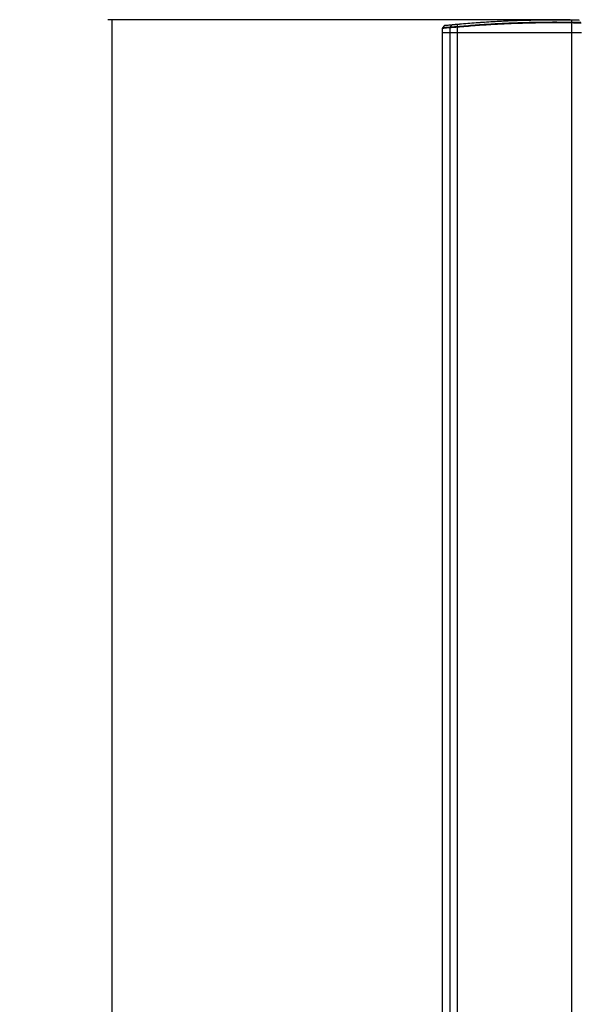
# Paper-space layout 'Surface Plate' of a CAD drawing. Header units: millimetres. Extents: x 2386 to 18395, y 1192 to 15955.
# Tile 9 of 48: x 2386 to 3282, y 5745 to 7324. Entities that reach past the tile are written whole.
import ezdxf

# ---------------------------------------------------------------- set-up
doc = ezdxf.new("R2010")
doc.units = ezdxf.units.MM
doc.layers.add('COMPONENT_GEOMETRY', color=7, linetype='Continuous')
doc.styles.add('SLDTEXTSTYLE1', font='TXT', dxfattribs={"width": 0.75})
doc.dimstyles.new('SLDDIMSTYLE0', dxfattribs={"dimtxt": 100, "dimasz": 6.604, "dimexe": 0, "dimexo": 0.0625, "dimgap": 25, "dimtad": 0, "dimtih": 1, "dimtoh": 1, "dimdec": 0, "dimlfac": 0.5, "dimrnd": 1e-09, "dimzin": 12, "dimdsep": 46, "dimtxsty": 'SLDTEXTSTYLE1', "dimsah": 1, "dimcen": 0.09, "dimadec": 0, "dimazin": 3, "dimtfac": 1, "dimtdec": 0, "dimtofl": 0, "dimtmove": 0, "dimatfit": 3, "dimfxl": 1, "dimfrac": 2, "dimtolj": 1, "dimtzin": 12, "dimarcsym": 0})

# ---------------------------------------------------------------- blocks, each defined once
blk = doc.blocks.new('_D_6')
at = {"layer": 'COMPONENT_GEOMETRY', "color": 7, "ltscale": 2}
for p, q in [((3268.4, 7323.7), (2527.5, 7323.7)), ((2533.8, 7323.7), (2533.8, 4495.4)), ((2533.8, 1508.3), (2533.8, 4336.6)), ((2818.8, 1508.3), (2527.5, 1508.3))]:
    blk.add_line(p, q, dxfattribs=at)
for points in [[(2533.8, 7323.7), (2532.8, 7317.1), (2534.8, 7317.1)], [(2533.8, 1508.3), (2534.8, 1514.9), (2532.8, 1514.9)]]:
    blk.add_solid(points, dxfattribs=at)
at = {"layer": 'COMPONENT_GEOMETRY', "color": 7, "ltscale": 2, "insert": (2386, 4465.5), "char_height": 100, "attachment_point": 1, "style": 'SLDTEXTSTYLE1'}
blk.add_mtext('2908', dxfattribs=at)

psp = doc.layouts.new('Surface Plate')

# ---------------------------------------------------------------- linework, layer by layer
at = {"color": 7, "linetype": 'Continuous', "lineweight": 25, "ltscale": 2}
for p, q in [((3063.48, 7309.86), (3063.37, 7303.27)), ((3066.71, 7314.22), (3063.96, 7311.12)), ((3075.81, 7311.04), (3075.68, 7303.27)), ((3075.81, 7311.04), (3075.8, 7311.04)), ((3076.25, 7312.34), (3076.26, 7312.34)), ((3076.25, 7312.34), (3076.25, 7312.34)), ((3087.34, 7313.11), (3087.35, 7313.11)), ((3087.37, 7311.76), (3087.34, 7303.27)), ((3087.37, 7311.76), (3087.36, 7311.76)), ((3270.75, 7318.67), (3270.75, 7303.27)), ((3270.75, 7318.67), (3270.75, 7318.67)), ((3270.78, 7320.04), (3270.78, 7320.04)), ((3063.37, 7303.27), (3063.37, 1555.27)), ((3063.37, 7303.27), (3075.68, 7303.27)), ((3075.68, 7303.27), (3087.34, 7303.27)), ((3087.34, 7303.27), (3270.75, 7303.27)), ((3270.75, 7303.27), (3286.68, 7303.27))]:
    psp.add_line(p, q, dxfattribs=at)
at = {"color": 8, "linetype": 'Continuous', "lineweight": 25, "ltscale": 2}
for p, q in [((3075.68, 7303.27), (3075.68, 1555.27)), ((3087.34, 7303.27), (3087.34, 1555.27)), ((3270.75, 7303.27), (3270.75, 1555.27))]:
    psp.add_line(p, q, dxfattribs=at)
at = {"color": 7, "linetype": 'Continuous', "lineweight": 25, "ltscale": 2, "flags": 128}
for points in [[(3078.72, 7315.4), (3078.44, 7315.04), (3076.77, 7312.98), (3076.25, 7312.34)], [(3270.87, 7323.13), (3270.82, 7321.36), (3270.78, 7320.04)]]:
    psp.add_lwpolyline(points, dxfattribs=at)
at = {"color": 7, "linetype": 'Continuous', "lineweight": 25, "ltscale": 4}
for centre, radius, start, end in [((3068.19, 7312.87), 2, 95.973, 136.79679), ((3077.89, 7311.04), 2.08, 141.42707, 180.15004), ((3080.09, 7314.32), 1.74, 95.95254, 141.6662), ((3095.43, 7312.53), 8.1, 175.85137, 185.43148), ((3387.2, 7316.91), 116.46, 178.4602, 179.13432)]:
    psp.add_arc(centre, radius, start, end, dxfattribs=at)
at = {"color": 7, "linetype": 'Continuous', "lineweight": 25, "ltscale": 2}
for points, knots in [([(3064.03, 7311.16), (3063.94, 7311.07), (3063.7, 7310.8), (3063.51, 7310.34), (3063.51, 7309.98), (3063.52, 7309.86)], [0, 0, 0, 0, 0.2690138, 0.7371132, 1, 1, 1, 1]), ([(3068.07, 7314.87), (3068.17, 7314.88), (3068.38, 7314.9), (3070.84, 7315.15), (3074.61, 7315.53), (3078.24, 7315.89), (3079.91, 7316.05)], [0, 0, 0, 0, 0.2367056, 0.5053329, 0.7731057, 1, 1, 1, 1]), ([(3076.25, 7312.34), (3076.13, 7312.15), (3075.9, 7311.8), (3075.81, 7311.32), (3075.8, 7311.09), (3075.8, 7311.04)], [0, 0, 0, 0, 0.4993435, 0.8969469, 1, 1, 1, 1]), ([(3087.36, 7311.76), (3087.35, 7311.76), (3085.83, 7311.67), (3082.66, 7311.47), (3078.45, 7311.21), (3076.69, 7311.09), (3075.81, 7311.04)], [0, 0, 0, 0, 0.00184495, 0.3039491, 0.65197944, 1, 1, 1, 1]), ([(3076.26, 7312.34), (3077.11, 7312.4), (3078.8, 7312.52), (3082.84, 7312.8), (3085.91, 7313.02), (3087.34, 7313.11)], [0, 0, 0, 0, 0.348471, 0.6971509, 1, 1, 1, 1]), ([(3087.62, 7316.19), (3087.62, 7316.19), (3086.47, 7316.09), (3084.05, 7315.88), (3080.85, 7315.59), (3079.29, 7315.45), (3078.72, 7315.4), (3078.72, 7315.4)], [0, 0, 0, 0, 0.000006, 0.2979861, 0.6446864, 0.9999898, 1, 1, 1, 1]), ([(3079.91, 7316.05), (3080.53, 7316.11), (3081.76, 7316.23), (3084.66, 7316.5), (3086.82, 7316.7), (3087.82, 7316.79)], [0, 0, 0, 0, 0.3554803, 0.7022013, 1, 1, 1, 1]), ([(3087.36, 7311.76), (3087.34, 7312.01), (3087.32, 7312.29), (3087.32, 7312.59), (3087.32, 7312.81), (3087.33, 7312.98), (3087.34, 7313.11)], [0, 0, 0, 0, 0.49901485, 0.55641859, 0.65918979, 1, 1, 1, 1]), ([(3087.62, 7316.19), (3087.56, 7315.59), (3087.47, 7314.56), (3087.38, 7313.54), (3087.34, 7313.11)], [0, 0, 0, 0, 0.5869481, 1, 1, 1, 1]), ([(3087.35, 7313.11), (3096.91, 7313.94), (3116.02, 7315.59), (3144.87, 7317.47), (3173.79, 7318.9), (3202.15, 7319.82), (3229.96, 7320.26), (3252.63, 7320.28), (3266.25, 7320.1), (3270.78, 7320.04)], [0, 0, 0, 0, 0.158215, 0.3164296, 0.4740077, 0.6315856, 0.778967, 0.9263484, 1, 1, 1, 1]), ([(3270.75, 7318.67), (3266.22, 7318.73), (3252.61, 7318.91), (3229.94, 7318.89), (3202.14, 7318.45), (3173.78, 7317.54), (3144.87, 7316.11), (3116.03, 7314.24), (3096.92, 7312.59), (3087.37, 7311.76)], [0, 0, 0, 0, 0.0736506, 0.2210303, 0.3684101, 0.5259877, 0.6835656, 0.8417826, 1, 1, 1, 1]), ([(3270.87, 7323.13), (3261.14, 7323.24), (3241.69, 7323.44), (3212.57, 7323.13), (3183.56, 7322.36), (3155.29, 7321.12), (3127.75, 7319.46), (3105.4, 7317.78), (3092.06, 7316.59), (3087.62, 7316.19)], [0, 0, 0, 0, 0.1581341, 0.3162683, 0.4737536, 0.6312392, 0.7787592, 0.9262795, 1, 1, 1, 1]), ([(3087.62, 7316.19), (3087.63, 7316.28), (3087.65, 7316.45), (3087.7, 7316.64), (3087.75, 7316.77), (3087.8, 7316.78), (3087.82, 7316.79)], [0, 0, 0, 0, 0.24999973, 0.49999964, 0.74999974, 1, 1, 1, 1]), ([(3087.82, 7316.79), (3092.26, 7317.19), (3101.14, 7317.98), (3114.51, 7319.04), (3127.92, 7320.01), (3141.37, 7320.87), (3155.14, 7321.64), (3169.24, 7322.32), (3183.68, 7322.89), (3198.14, 7323.34), (3212.64, 7323.67), (3227.17, 7323.87), (3241.73, 7323.95), (3256.31, 7323.92), (3266.04, 7323.79), (3270.9, 7323.73)], [0, 0, 0, 0, 0.0737191, 0.1474391, 0.2211751, 0.2949595, 0.3687601, 0.447453, 0.5261658, 0.6049384, 0.6837311, 0.7627473, 0.841784, 0.9208818, 1, 1, 1, 1]), ([(3286.42, 7318.47), (3286.22, 7318.48), (3285.82, 7318.48), (3284.67, 7318.5), (3283.16, 7318.52), (3281.31, 7318.54), (3279.15, 7318.57), (3276.78, 7318.6), (3274.21, 7318.63), (3272.18, 7318.65), (3271.02, 7318.67), (3270.75, 7318.67)], [0, 0, 0, 0, 0.11870988, 0.24086189, 0.35957321, 0.4817258, 0.60045795, 0.72263245, 0.84138134, 0.96357377, 1, 1, 1, 1]), ([(3270.78, 7320.04), (3271.04, 7320.04), (3272.99, 7320.01), (3276.65, 7319.97), (3281.05, 7319.9), (3284.45, 7319.85), (3285.4, 7319.84), (3285.87, 7319.83)], [0, 0, 0, 0, 0.0363456, 0.277392, 0.5183498, 0.7592061, 1, 1, 1, 1]), ([(3282.95, 7322.91), (3282.95, 7322.91), (3282.88, 7322.92), (3282.71, 7322.92), (3282.34, 7322.93), (3281.88, 7322.94), (3281.34, 7322.95), (3280.55, 7322.96), (3279.64, 7322.98), (3278.66, 7323), (3277.72, 7323.02), (3276.55, 7323.04), (3275.35, 7323.06), (3274.24, 7323.08), (3273.26, 7323.09), (3272.06, 7323.11), (3271.27, 7323.13), (3270.87, 7323.13), (3270.87, 7323.13)], [0, 0, 0, 0, 0.0000071, 0.0663787, 0.1331596, 0.2004051, 0.2680724, 0.3277542, 0.4482866, 0.5092621, 0.5573465, 0.6538699, 0.7508741, 0.7870432, 0.8590043, 0.9299017, 0.9999951, 1, 1, 1, 1]), ([(3270.9, 7323.73), (3271.08, 7323.72), (3271.62, 7323.71), (3272.51, 7323.7), (3273.56, 7323.68), (3274.46, 7323.67), (3275.47, 7323.65), (3276.54, 7323.63), (3277.59, 7323.61), (3278.64, 7323.59), (3279.44, 7323.57), (3280.15, 7323.56), (3280.62, 7323.55), (3281.03, 7323.54), (3281.36, 7323.53), (3281.5, 7323.53), (3281.57, 7323.53)], [0, 0, 0, 0, 0.03616983, 0.10813211, 0.17902971, 0.24912288, 0.29721178, 0.39374294, 0.49075522, 0.55043898, 0.67097376, 0.73195261, 0.79831816, 0.86509333, 0.93233442, 1, 1, 1, 1])]:
    psp.add_open_spline(points, degree=3, knots=knots, dxfattribs=at)
at = {"color": 8, "linetype": 'Continuous', "lineweight": 25, "ltscale": 2}
for points, knots in [([(3075.8, 7311.04), (3074.29, 7310.9), (3071.27, 7310.61), (3067.86, 7310.28), (3065.33, 7310.04), (3064.05, 7309.91), (3063.54, 7309.86), (3063.52, 7309.86), (3063.51, 7309.86)], [0, 0, 0, 0, 0.1974463, 0.3948922, 0.5979864, 0.8010802, 0.9120862, 1, 1, 1, 1]), ([(3064.04, 7311.15), (3064.12, 7311.16), (3064.26, 7311.17), (3065.79, 7311.33), (3068.22, 7311.57), (3071.62, 7311.9), (3074.7, 7312.19), (3076.25, 7312.34)], [0, 0, 0, 0, 0.1988995, 0.3956711, 0.5937931, 0.7961646, 1, 1, 1, 1]), ([(3078.72, 7315.4), (3078.72, 7315.4), (3076.93, 7315.23), (3073.94, 7314.93), (3070.55, 7314.59), (3068.26, 7314.36), (3066.9, 7314.22), (3066.8, 7314.21), (3066.76, 7314.2)], [0, 0, 0, 0, 0.0000021, 0.2268329, 0.4243135, 0.6231641, 0.8263434, 1, 1, 1, 1])]:
    psp.add_open_spline(points, degree=3, knots=knots, dxfattribs=at)
at = {"color": 7, "linetype": 'Continuous', "lineweight": 25, "ltscale": 2}
for points in [[(3270.75, 7318.67), (3270.76, 7318.8), (3270.76, 7319.05), (3270.77, 7319.41), (3270.77, 7319.75), (3270.78, 7319.94), (3270.78, 7320.04)], [(3270.9, 7323.73), (3270.9, 7323.72), (3270.89, 7323.7), (3270.89, 7323.58), (3270.88, 7323.4), (3270.87, 7323.22), (3270.87, 7323.13)]]:
    psp.add_open_spline(points, degree=3, dxfattribs=at)

# ---------------------------------------------------------------- dimensions: what is measured, and where the dimension line sits
at = {"layer": 'COMPONENT_GEOMETRY', "color": 7, "ltscale": 2}
dim = psp.add_linear_dim(base=(2533.82, 1508.27), p1=(3270.9, 7323.73), p2=(2821.37, 1508.27), angle=90, dimstyle='SLDDIMSTYLE0', dxfattribs=at)
dim.commit()
dim.dimension.update_dxf_attribs({"geometry": '_D_6', "text_midpoint": (2533.82, 4416), "dimtype": 160})

doc.saveas('drawing.dxf')
